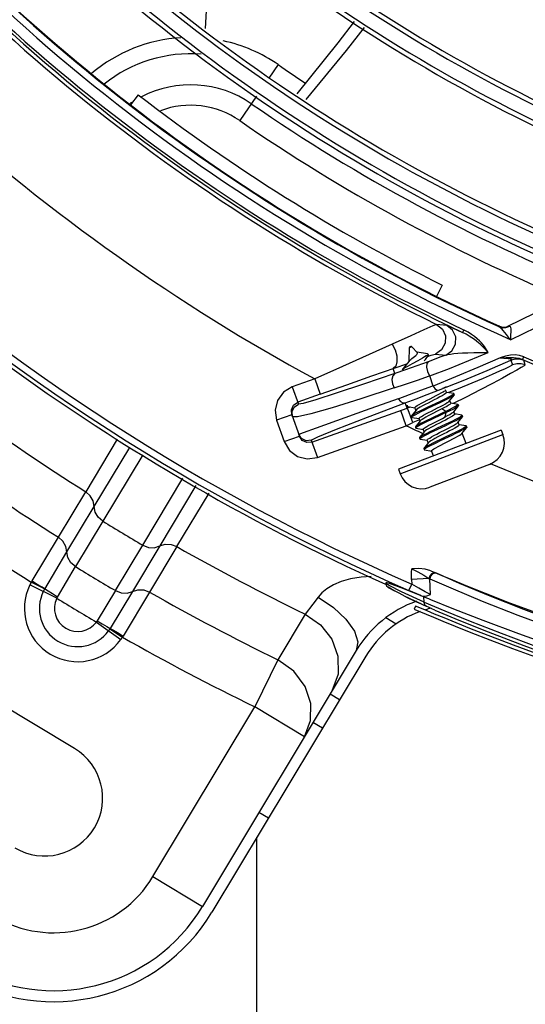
# Model space of a CAD drawing. Extents: x 40.7 to 137.4, y -250.8 to -221.5.
# Tile 130 of 256: x 61.5085 to 61.5618, y -240.3196 to -240.2158. Entities that reach past the tile are written whole.
import ezdxf

# ---------------------------------------------------------------- set-up
doc = ezdxf.new("R2010")
doc.units = 0
doc.header["$MEASUREMENT"] = 0
doc.layers.get('0').update_dxf_attribs({"linetype": 'CONTINUOUS'})

msp = doc.modelspace()

# ---------------------------------------------------------------- linework, layer by layer
at = {"color": 155}
for p, q in [((61.53575298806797, -240.2205815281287), (61.53477272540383, -240.2220031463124)), ((61.52099141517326, -240.2237587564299), (61.520178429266, -240.2248200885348)), ((61.53346585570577, -240.2238990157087), (61.53168915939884, -240.2264750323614)), ((61.57250164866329, -240.2419645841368), (61.55991056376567, -240.2482016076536)), ((61.55303327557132, -240.2438168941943), (61.55243380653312, -240.2450118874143)), ((61.57088956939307, -240.2443734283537), (61.56028280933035, -240.2495795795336)), ((61.55353224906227, -240.2480655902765), (61.55245435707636, -240.2479585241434)), ((61.55908857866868, -240.2481654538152), (61.55901311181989, -240.2481987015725)), ((61.55974030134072, -240.2482959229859), (61.56005697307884, -240.2481669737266)), ((61.55412005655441, -240.2483213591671), (61.55518292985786, -240.2488075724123)), ((61.55530883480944, -240.2485403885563), (61.55518293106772, -240.2488075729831)), ((61.55961511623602, -240.2482856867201), (61.55991063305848, -240.2482015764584)), ((61.55969074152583, -240.2482522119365), (61.55990739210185, -240.2481904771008)), ((61.54956138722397, -240.2504265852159), (61.54952215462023, -240.2518555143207)), ((61.54984775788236, -240.2503170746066), (61.54956138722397, -240.2504265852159)), ((61.54971549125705, -240.2502869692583), (61.5496398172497, -240.2503159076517)), ((61.54984775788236, -240.2503170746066), (61.55044612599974, -240.2509492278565)), ((61.55044216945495, -240.2509231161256), (61.55039649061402, -240.2508818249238)), ((61.55040614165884, -240.2509069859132), (61.55039650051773, -240.2508817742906)), ((61.55149679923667, -240.2510658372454), (61.55039650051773, -240.2508817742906)), ((61.55044721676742, -240.2509337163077), (61.55044216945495, -240.2509231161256)), ((61.55044612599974, -240.2509492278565), (61.55044831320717, -240.2509526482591)), ((61.55044990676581, -240.2509801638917), (61.55044721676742, -240.2509337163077)), ((61.55159248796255, -240.2512082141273), (61.55154888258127, -240.2510941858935)), ((61.55232160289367, -240.2510865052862), (61.55341625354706, -240.2511942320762)), ((61.55777432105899, -240.2528121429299), (61.56027627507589, -240.2517215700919)), ((61.55970891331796, -240.2513136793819), (61.55914925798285, -240.2515017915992)), ((61.56027794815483, -240.2517207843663), (61.56044892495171, -240.2522351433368)), ((61.56161999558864, -240.2513798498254), (61.56150356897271, -240.2516511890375)), ((61.56180144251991, -240.2522300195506), (61.56163176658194, -240.2517169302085)), ((61.54804682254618, -240.2531525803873), (61.54785796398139, -240.2526235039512)), ((61.5396025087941, -240.2537157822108), (61.53723316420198, -240.2545615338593)), ((61.5396025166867, -240.2537157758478), (61.54017701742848, -240.2553251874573)), ((61.55208409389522, -240.2544571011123), (61.55172454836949, -240.2533875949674)), ((61.55445379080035, -240.2535076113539), (61.55208409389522, -240.2544571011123)), ((61.53723328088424, -240.2545614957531), (61.53788282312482, -240.2563811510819)), ((61.54017701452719, -240.2553251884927), (61.53780777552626, -240.2561709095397)), ((61.55350547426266, -240.2551416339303), (61.5533937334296, -240.2548494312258)), ((61.55425176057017, -240.2552494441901), (61.55350794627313, -240.2551267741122)), ((61.55473914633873, -240.25474579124), (61.55369627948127, -240.2551580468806)), ((61.5538141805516, -240.256033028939), (61.55431321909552, -240.2554116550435)), ((61.55425185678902, -240.2552494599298), (61.55428139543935, -240.2552654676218)), ((61.5543248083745, -240.2553794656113), (61.55428120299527, -240.2552654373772)), ((61.5543248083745, -240.2553794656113), (61.55431321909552, -240.2554116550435)), ((61.53736605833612, -240.2564761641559), (61.53780777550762, -240.2561709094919)), ((61.5493461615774, -240.2567925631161), (61.5491479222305, -240.2562372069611)), ((61.5493541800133, -240.2564687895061), (61.54934275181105, -240.256500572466)), ((61.55273933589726, -240.2561167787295), (61.55151126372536, -240.2566994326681)), ((61.55278332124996, -240.2562303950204), (61.5515629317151, -240.256809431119)), ((61.55394152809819, -240.2562819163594), (61.55383595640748, -240.2560058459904)), ((61.55468788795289, -240.2563897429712), (61.55394399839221, -240.2562670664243)), ((61.55555401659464, -240.2556378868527), (61.55420008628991, -240.2563095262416)), ((61.55468789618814, -240.2563897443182), (61.55471752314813, -240.2564057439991)), ((61.55476089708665, -240.2565197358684), (61.55471729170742, -240.2564057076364)), ((61.53717956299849, -240.2574976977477), (61.53556990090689, -240.2580722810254)), ((61.5371795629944, -240.2574976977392), (61.53798235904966, -240.2597466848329)), ((61.53930873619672, -240.2603757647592), (61.5493461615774, -240.2567925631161)), ((61.54925116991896, -240.2586412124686), (61.54867667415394, -240.2570317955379)), ((61.54934292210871, -240.2565003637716), (61.54938652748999, -240.2566143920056)), ((61.54967356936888, -240.2566728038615), (61.54934610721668, -240.2567924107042)), ((61.54941664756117, -240.2566306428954), (61.55015995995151, -240.2567533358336)), ((61.5502893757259, -240.2569877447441), (61.5497901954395, -240.2576091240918)), ((61.55026791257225, -240.2570145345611), (61.55016240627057, -240.2567386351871)), ((61.5530287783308, -240.2573267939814), (61.5518005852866, -240.2579094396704)), ((61.5527322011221, -240.25701951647), (61.55184011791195, -240.2574742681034)), ((61.55307155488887, -240.2574412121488), (61.55184233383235, -240.2580243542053)), ((61.55301605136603, -240.2568729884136), (61.5527322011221, -240.25701951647)), ((61.55342186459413, -240.2571387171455), (61.55301608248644, -240.2568731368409)), ((61.55342186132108, -240.2571387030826), (61.5530287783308, -240.2573267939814)), ((61.55346525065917, -240.2572526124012), (61.55307155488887, -240.2574412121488)), ((61.55334027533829, -240.2577209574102), (61.55346530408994, -240.2572523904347)), ((61.55346525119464, -240.2572526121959), (61.5534216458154, -240.2571385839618)), ((61.5542502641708, -240.2571732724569), (61.55474931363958, -240.2565518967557)), ((61.55437758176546, -240.257422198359), (61.55427200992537, -240.2571461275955)), ((61.55512319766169, -240.2575299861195), (61.55438005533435, -240.2574073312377)), ((61.53556994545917, -240.2580724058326), (61.53637265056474, -240.2603211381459)), ((61.53778713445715, -240.2577110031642), (61.5372543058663, -240.2577071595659)), ((61.54925116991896, -240.2586412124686), (61.54996034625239, -240.2583184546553)), ((61.54996034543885, -240.258318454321), (61.54974668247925, -240.2577372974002)), ((61.54977894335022, -240.257640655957), (61.5498225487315, -240.2577546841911)), ((61.54985264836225, -240.2577709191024), (61.55059601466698, -240.2578936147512)), ((61.55063363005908, -240.2580060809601), (61.54996034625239, -240.2583184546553)), ((61.55072585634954, -240.2581274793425), (61.55022677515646, -240.2587489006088)), ((61.55070396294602, -240.2581548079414), (61.55059846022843, -240.2578789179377)), ((61.55216509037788, -240.2583220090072), (61.5530567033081, -240.2578674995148)), ((61.5530567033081, -240.2578674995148), (61.55334036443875, -240.2577210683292)), ((61.55468612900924, -240.2583139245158), (61.55518516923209, -240.2576925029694)), ((61.55481363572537, -240.2585624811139), (61.55470809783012, -240.258286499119)), ((61.55555930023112, -240.2586702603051), (61.55481611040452, -240.2585476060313)), ((61.55519674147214, -240.2576602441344), (61.55515313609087, -240.2575462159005)), ((61.55519674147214, -240.2576602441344), (61.55518516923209, -240.2576925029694)), ((61.53821068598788, -240.2599884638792), (61.53791341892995, -240.2595535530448)), ((61.53838961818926, -240.2593842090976), (61.53791342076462, -240.2595535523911)), ((61.53974168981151, -240.2588988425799), (61.53838961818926, -240.2593842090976)), ((61.53988309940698, -240.2619852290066), (61.54925116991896, -240.2586412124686)), ((61.55924958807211, -240.2590970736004), (61.54841690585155, -240.263239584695)), ((61.54859792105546, -240.2637127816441), (61.55943055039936, -240.2595702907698)), ((61.55022669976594, -240.2587489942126), (61.55021502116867, -240.2587813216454)), ((61.55021529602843, -240.2587809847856), (61.55025890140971, -240.2588950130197)), ((61.55025890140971, -240.2588950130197), (61.55028903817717, -240.2589113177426)), ((61.55028903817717, -240.2589113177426), (61.55103205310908, -240.2590339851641)), ((61.55116187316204, -240.2592677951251), (61.55066278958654, -240.2598892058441)), ((61.5511400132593, -240.2592950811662), (61.55103451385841, -240.2590191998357)), ((61.55512218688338, -240.2594541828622), (61.55562122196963, -240.2588327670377)), ((61.55555792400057, -240.2605087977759), (61.55514414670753, -240.2594267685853)), ((61.55555939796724, -240.2586702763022), (61.55558960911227, -240.2586865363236)), ((61.55563280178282, -240.2588004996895), (61.55558919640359, -240.2586864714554)), ((61.55563280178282, -240.2588004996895), (61.55562122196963, -240.2588327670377)), ((61.55924958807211, -240.2590970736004), (61.55943055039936, -240.2595702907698)), ((61.53637269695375, -240.2603212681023), (61.53798235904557, -240.2597466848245)), ((61.53828802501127, -240.260189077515), (61.53798235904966, -240.2597466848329)), ((61.5392395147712, -240.2601818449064), (61.53988323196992, -240.2619851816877)), ((61.550662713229, -240.2598893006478), (61.5506510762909, -240.259921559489)), ((61.55065132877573, -240.2599212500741), (61.55069493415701, -240.2600352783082)), ((61.55072508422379, -240.2600515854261), (61.55146810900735, -240.2601742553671)), ((61.5515978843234, -240.2604081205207), (61.55109880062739, -240.2610295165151)), ((61.55157606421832, -240.2604353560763), (61.55147056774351, -240.2601594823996)), ((61.55406171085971, -240.2596654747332), (61.55283183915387, -240.260248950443)), ((61.55108735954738, -240.2610615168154), (61.55113096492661, -240.2611755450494)), ((61.55113096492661, -240.2611755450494), (61.551161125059, -240.2611918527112)), ((61.551161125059, -240.2611918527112), (61.55190416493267, -240.2613145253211)), ((61.55210856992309, -240.2618278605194), (61.55190662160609, -240.2612997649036)), ((61.54841690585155, -240.263239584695), (61.5485978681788, -240.2637128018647)), ((61.55802209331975, -240.2627229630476), (61.55175054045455, -240.265121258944))]:
    msp.add_line(p, q, dxfattribs=at)
at = {"color": 6, "linetype": 'Continuous'}
for p, q in [((61.5187621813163, -240.2600766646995), (61.51545330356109, -240.2656165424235)), ((61.51634659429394, -240.2671588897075), (61.52011368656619, -240.2609280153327)), ((61.52148717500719, -240.261722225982), (61.51726402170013, -240.268704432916)), ((61.52147987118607, -240.2712375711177), (61.52570406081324, -240.2641606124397)), ((61.51257286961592, -240.2704098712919), (61.51545332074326, -240.2656165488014)), ((61.52707742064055, -240.2649547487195), (61.52327528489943, -240.27132194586)), ((61.52505634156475, -240.2713866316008), (61.52846071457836, -240.2657546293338)), ((61.5134668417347, -240.2719515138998), (61.5163463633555, -240.2671591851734)), ((61.5172638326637, -240.2687047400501), (61.51438451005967, -240.2734971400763)), ((61.50979456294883, -240.2750116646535), (61.51257282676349, -240.2704098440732)), ((61.51113558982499, -240.2758576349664), (61.51346678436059, -240.2719518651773)), ((61.51859979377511, -240.276030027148), (61.52147951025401, -240.2712377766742)), ((61.52327509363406, -240.2713223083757), (61.52039553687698, -240.2761146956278)), ((61.52505638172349, -240.2713866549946), (61.52217642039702, -240.2761802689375)), ((61.51247888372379, -240.2767010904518), (61.51438464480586, -240.2734973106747)), ((61.55184652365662, -240.2739339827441), (61.55244025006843, -240.2741988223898)), ((61.50979456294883, -240.2750116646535), (61.5097141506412, -240.2751476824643)), ((61.54708494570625, -240.2751413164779), (61.54743646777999, -240.2752265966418)), ((61.54708642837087, -240.2751695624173), (61.54709440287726, -240.2753214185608)), ((61.55164529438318, -240.2747427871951), (61.54979492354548, -240.2748399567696)), ((61.54979492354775, -240.2748399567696), (61.54982077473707, -240.2753322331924)), ((61.55109330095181, -240.2743982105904), (61.55164529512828, -240.2747427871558)), ((61.55164529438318, -240.2747427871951), (61.55172035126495, -240.2747855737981)), ((61.55181287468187, -240.2745113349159), (61.55172033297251, -240.2747855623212)), ((61.55180717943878, -240.2764390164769), (61.55172035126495, -240.2747855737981)), ((61.55172035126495, -240.2747855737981), (61.55419359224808, -240.2758528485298)), ((61.51241215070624, -240.276830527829), (61.50956444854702, -240.2754338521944)), ((61.51859979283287, -240.2760300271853), (61.51666572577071, -240.2792167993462)), ((61.52039525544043, -240.2761149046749), (61.51804087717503, -240.2800068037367)), ((61.52217645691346, -240.2761802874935), (61.51940481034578, -240.2808149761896)), ((61.54709234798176, -240.2752812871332), (61.54716810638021, -240.2755181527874)), ((61.54744680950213, -240.2754759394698), (61.54709239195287, -240.2752831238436)), ((61.54716810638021, -240.2755181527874), (61.54733631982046, -240.2756790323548)), ((61.54769551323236, -240.27588083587), (61.54733786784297, -240.2756799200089)), ((61.54735015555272, -240.2756868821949), (61.5479934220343, -240.2760438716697)), ((61.54743646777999, -240.2752265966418), (61.54866474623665, -240.2756940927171)), ((61.54875500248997, -240.2761503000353), (61.54744680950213, -240.2754759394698)), ((61.5489477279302, -240.2765429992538), (61.54769551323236, -240.27588083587)), ((61.54866474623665, -240.2756940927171), (61.55077240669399, -240.2765371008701)), ((61.55114826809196, -240.2772502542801), (61.54875500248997, -240.2761503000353)), ((61.54952787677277, -240.2760036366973), (61.54982083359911, -240.2753322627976)), ((61.55058474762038, -240.2757684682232), (61.54982078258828, -240.2753323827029)), ((61.54899623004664, -240.2765671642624), (61.5489477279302, -240.2765429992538)), ((61.5507744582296, -240.27740552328), (61.54899623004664, -240.2765671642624)), ((61.54921353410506, -240.2766722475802), (61.55135153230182, -240.2776775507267)), ((61.54924012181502, -240.2766847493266), (61.54949028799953, -240.2768133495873)), ((61.54949028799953, -240.2768133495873), (61.55039629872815, -240.2772283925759)), ((61.55082945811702, -240.27743145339), (61.54985810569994, -240.2769906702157)), ((61.55077002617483, -240.2765367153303), (61.5503724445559, -240.2763680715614)), ((61.55077240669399, -240.2765371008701), (61.55111814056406, -240.2766765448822)), ((61.55111813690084, -240.2766764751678), (61.55158031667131, -240.2768617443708)), ((61.55114826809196, -240.2772502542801), (61.55111814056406, -240.2766765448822)), ((61.55114842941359, -240.2772503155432), (61.55330898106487, -240.2781620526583)), ((61.55158031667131, -240.2768617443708), (61.55179322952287, -240.2769517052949)), ((61.55179322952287, -240.2769517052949), (61.55424073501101, -240.2779514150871)), ((61.55021278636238, -240.2776511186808), (61.55006820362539, -240.2779876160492)), ((61.55006820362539, -240.2779876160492), (61.55014339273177, -240.2780180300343)), ((61.55014339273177, -240.2780180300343), (61.55133454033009, -240.2785194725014)), ((61.55051198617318, -240.2777756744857), (61.55021278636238, -240.2776511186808)), ((61.5514622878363, -240.2781758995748), (61.55051198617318, -240.2777756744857)), ((61.55222764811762, -240.2784955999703), (61.5514622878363, -240.2781758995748)), ((61.55225748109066, -240.2780731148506), (61.5547839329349, -240.2791338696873)), ((61.53859050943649, -240.278496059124), (61.53571008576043, -240.2833124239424)), ((61.54710563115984, -240.278878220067), (61.5481874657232, -240.2795282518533)), ((61.55133454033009, -240.2785194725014), (61.55210924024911, -240.278843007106)), ((61.55210924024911, -240.278843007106), (61.55312015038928, -240.2792606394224)), ((61.55322967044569, -240.2789096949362), (61.55222764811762, -240.2784955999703)), ((61.55312015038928, -240.2792606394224), (61.55441546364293, -240.2797878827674)), ((61.5545137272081, -240.279432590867), (61.55322967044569, -240.2789096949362)), ((61.51658274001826, -240.2793365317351), (61.51915265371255, -240.2811954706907)), ((61.51800327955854, -240.2800667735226), (61.51933533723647, -240.2809286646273)), ((61.51933533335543, -240.2809286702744), (61.51940481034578, -240.2808149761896)), ((61.54398250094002, -240.2823447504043), (61.52777465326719, -240.3093191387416)), ((61.54497661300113, -240.2829420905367), (61.52876877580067, -240.3099164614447)), ((61.53571009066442, -240.2833124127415), (61.5332905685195, -240.2882874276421)), ((61.51428095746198, -240.2926658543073), (61.50172365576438, -240.2851206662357)), ((61.54221086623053, -240.2875450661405), (61.5412167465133, -240.2869477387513)), ((61.52254244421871, -240.3061753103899), (61.53329056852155, -240.2882874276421)), ((61.53852277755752, -240.2914312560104), (61.53329056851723, -240.2882874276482)), ((61.53852279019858, -240.2914312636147), (61.53916195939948, -240.2897323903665)), ((61.5404127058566, -240.2905377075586), (61.53941858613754, -240.2899403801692)), ((61.53471821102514, -240.3000149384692), (61.53372409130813, -240.2994176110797)), ((61.52254244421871, -240.3061753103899), (61.52777465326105, -240.3093191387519))]:
    msp.add_line(p, q, dxfattribs=at)
at = {"color": 5}
msp.add_line((61.53350928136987, -240.3719544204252), (61.53350928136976, -240.3020269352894), dxfattribs=at)
at = {"color": 155}
for points in [[(61.52809816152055, -240.2167618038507), (61.5284662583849, -240.2098373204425), (61.52945928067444, -240.2053335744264)], [(61.54376698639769, -240.2160487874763), (61.54202984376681, -240.2182723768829), (61.53772484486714, -240.2236662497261)], [(61.54482291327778, -240.2166673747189), (61.54289913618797, -240.2190784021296), (61.53867943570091, -240.2242540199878)], [(61.55245432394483, -240.247958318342), (61.55205567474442, -240.2481173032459), (61.55109121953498, -240.2485466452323), (61.54972737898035, -240.2491641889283), (61.54778046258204, -240.2500381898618)], [(61.55245435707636, -240.2479585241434), (61.5530585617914, -240.2484541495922), (61.55337943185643, -240.249169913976), (61.55334741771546, -240.2499530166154), (61.55296795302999, -240.2506414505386), (61.55232160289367, -240.2510865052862)], [(61.55341625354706, -240.2511942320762), (61.55406078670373, -240.2507453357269), (61.55443629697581, -240.2500561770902), (61.55446513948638, -240.2492754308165), (61.55414150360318, -240.2485605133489), (61.55353224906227, -240.2480655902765)], [(61.55353182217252, -240.2480651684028), (61.55360989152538, -240.2480943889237), (61.5538029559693, -240.2481784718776), (61.55412005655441, -240.2483213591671)], [(61.55908857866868, -240.2481654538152), (61.55938354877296, -240.2482513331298), (61.55969074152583, -240.2482522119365)], [(61.56005740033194, -240.2481679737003), (61.5599983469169, -240.2481774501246), (61.55994887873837, -240.2481884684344), (61.55991051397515, -240.248201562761)], [(61.56026458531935, -240.2495704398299), (61.56027981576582, -240.2492902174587), (61.56029062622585, -240.2490223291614), (61.56030558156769, -240.2487810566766), (61.56031009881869, -240.2485769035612), (61.56029959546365, -240.2484167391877), (61.56027398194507, -240.2482978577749), (61.56022758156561, -240.2482183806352), (61.56015833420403, -240.2481729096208), (61.56005740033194, -240.2481679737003)], [(61.55787123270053, -240.2509300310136), (61.55769481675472, -240.2507211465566), (61.55759171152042, -240.2506048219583), (61.55747653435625, -240.250480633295), (61.55734804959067, -240.2503484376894), (61.5572044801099, -240.2502078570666), (61.55704361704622, -240.2500585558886), (61.55686307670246, -240.2499003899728), (61.55666034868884, -240.2497335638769), (61.55643288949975, -240.2495589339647), (61.55617799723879, -240.2493780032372), (61.555889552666, -240.2491909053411), (61.55555855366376, -240.2489983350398), (61.55518293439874, -240.2488075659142)], [(61.55789536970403, -240.2509420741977), (61.55780248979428, -240.2507927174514), (61.55771700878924, -240.2506371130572), (61.55761376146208, -240.2504714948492), (61.55749046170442, -240.250294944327), (61.5573443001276, -240.2501069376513), (61.55717198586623, -240.2499073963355), (61.55696984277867, -240.2496969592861), (61.55673354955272, -240.2494765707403), (61.55645741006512, -240.2492475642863), (61.55613513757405, -240.2490127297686), (61.55575995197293, -240.2487769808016), (61.55534066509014, -240.2485566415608)], [(61.55901311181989, -240.2481987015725), (61.55930798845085, -240.2482846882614), (61.55961511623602, -240.2482856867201)], [(61.55901311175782, -240.2481987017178), (61.55901977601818, -240.2482035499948), (61.55904199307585, -240.2482153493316), (61.55907743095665, -240.248233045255)], [(61.55907743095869, -240.248233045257), (61.55918701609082, -240.2483087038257), (61.55929828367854, -240.2484290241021), (61.5594337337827, -240.2485999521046), (61.55959492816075, -240.2488075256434)], [(61.55907743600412, -240.2482330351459), (61.55940259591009, -240.2483187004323), (61.55974030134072, -240.2482959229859)], [(61.55959492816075, -240.2488075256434), (61.55978421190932, -240.2490420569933), (61.56000591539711, -240.2492985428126), (61.56026464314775, -240.2495705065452)], [(61.54778046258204, -240.2500381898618), (61.54532417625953, -240.2511356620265), (61.54252059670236, -240.252396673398), (61.5396025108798, -240.2537157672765)], [(61.5477805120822, -240.2500381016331), (61.5480819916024, -240.2506343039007), (61.54825484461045, -240.2512886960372), (61.54827313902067, -240.2518985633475), (61.54813399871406, -240.2523685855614), (61.54785797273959, -240.2526235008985)], [(61.54954418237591, -240.2518272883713), (61.54962121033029, -240.2517436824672), (61.54972616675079, -240.2516500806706), (61.54985186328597, -240.2515483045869), (61.5499903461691, -240.251439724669), (61.5501266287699, -240.2513317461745), (61.55025105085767, -240.251227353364), (61.55035086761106, -240.2511320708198), (61.55041781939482, -240.2510504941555), (61.55044990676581, -240.2509801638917)], [(61.55154945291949, -240.2510942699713), (61.5515399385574, -240.25113410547), (61.55147608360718, -240.251200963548), (61.5513561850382, -240.2512896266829), (61.55118555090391, -240.2513970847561), (61.55097174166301, -240.2515211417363), (61.55072657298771, -240.2516569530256), (61.55045540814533, -240.2518024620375), (61.54988734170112, -240.2521034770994)], [(61.55115461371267, -240.2518063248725), (61.55127069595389, -240.2516526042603), (61.55142632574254, -240.251450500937), (61.5515749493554, -240.2512601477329)], [(61.55149679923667, -240.2510658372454), (61.5515469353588, -240.2510892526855), (61.55154945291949, -240.2510942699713)], [(61.55150665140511, -240.2513476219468), (61.5518842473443, -240.2512187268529), (61.55217309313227, -240.2511257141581), (61.55232141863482, -240.2510863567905)], [(61.55341606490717, -240.2511940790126), (61.55280055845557, -240.2514297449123), (61.55218296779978, -240.2516635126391), (61.55156329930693, -240.2518953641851)], [(61.55157497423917, -240.2512601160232), (61.55158251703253, -240.2512496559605), (61.55159281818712, -240.251207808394)], [(61.55172454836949, -240.2533875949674), (61.55379293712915, -240.2525999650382), (61.55584980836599, -240.2517846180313), (61.55789536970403, -240.2509420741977)], [(61.55341611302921, -240.2511943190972), (61.55362918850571, -240.2511387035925), (61.55392057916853, -240.2510903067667), (61.55427597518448, -240.2510475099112), (61.55469332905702, -240.2510096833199), (61.55518077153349, -240.2509761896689), (61.55574825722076, -240.2509483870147), (61.55639211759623, -240.2509283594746), (61.55710532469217, -240.2509199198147), (61.55787120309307, -240.2509299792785)], [(61.56163087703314, -240.2513852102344), (61.56120169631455, -240.25124043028), (61.56073406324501, -240.2511722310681), (61.56023278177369, -240.2511969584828), (61.55970891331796, -240.2513136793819)], [(61.54017701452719, -240.2553251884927), (61.54298740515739, -240.2543269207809), (61.54562489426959, -240.2533996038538), (61.54931987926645, -240.252114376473)], [(61.55156329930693, -240.2518953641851), (61.55035470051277, -240.2523389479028), (61.54918091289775, -240.2527582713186), (61.54804679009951, -240.2531525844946)], [(61.54988734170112, -240.2521034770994), (61.54961585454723, -240.2522488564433), (61.54936694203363, -240.2523851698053), (61.54915421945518, -240.2525076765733), (61.54898270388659, -240.252614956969), (61.54886295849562, -240.252701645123), (61.54881068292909, -240.2527521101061)], [(61.54954433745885, -240.251827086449), (61.5493352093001, -240.2520950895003), (61.54907524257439, -240.2524221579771), (61.54881072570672, -240.2527520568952)], [(61.55156327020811, -240.2518954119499), (61.55141741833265, -240.2520925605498), (61.55139540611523, -240.2524773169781), (61.55149467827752, -240.2529292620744), (61.55169088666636, -240.2533704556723)], [(61.55914925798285, -240.2515017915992), (61.55680875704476, -240.2525222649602), (61.55445379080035, -240.2535076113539)], [(61.56044894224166, -240.252235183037), (61.56034031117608, -240.2523014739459), (61.56008407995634, -240.2524320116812), (61.5596682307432, -240.2526308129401), (61.55908110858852, -240.2529009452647)], [(61.55912982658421, -240.2514921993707), (61.55933374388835, -240.2514976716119), (61.55952218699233, -240.2515053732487), (61.55969603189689, -240.2515154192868), (61.55985448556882, -240.2515279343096), (61.55999683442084, -240.2515432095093), (61.56012047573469, -240.2515615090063), (61.5602196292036, -240.2515825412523), (61.56029136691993, -240.2516060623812), (61.56033454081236, -240.2516322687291), (61.56034643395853, -240.2516611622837), (61.56032536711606, -240.2516918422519), (61.56027630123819, -240.2517216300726)], [(61.55912988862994, -240.2514922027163), (61.55946640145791, -240.2514761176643), (61.55976773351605, -240.2514663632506), (61.56003896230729, -240.2514612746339), (61.56029409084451, -240.251458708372), (61.56055340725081, -240.2514602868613), (61.56083601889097, -240.2514785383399)], [(61.56180144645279, -240.2522300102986), (61.56167667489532, -240.2523205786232), (61.56138174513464, -240.2525024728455), (61.56090924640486, -240.2527800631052), (61.56024990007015, -240.2531541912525)], [(61.56027794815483, -240.2517207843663), (61.56071970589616, -240.2515959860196), (61.5611819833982, -240.2515936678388), (61.56163176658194, -240.2517169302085)], [(61.56180144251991, -240.2522300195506), (61.56136039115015, -240.2521083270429), (61.56089818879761, -240.2521088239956), (61.56044892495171, -240.2522351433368)], [(61.56083601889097, -240.2514785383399), (61.56115430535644, -240.2515342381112), (61.56150212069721, -240.251650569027)], [(61.5615021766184, -240.2516505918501), (61.56157309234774, -240.2516843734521), (61.56161633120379, -240.2517065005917), (61.56163177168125, -240.2517169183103)], [(61.54804682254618, -240.2531525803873), (61.544745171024, -240.2542751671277), (61.54187741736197, -240.2552268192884), (61.53972701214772, -240.2559114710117), (61.53837903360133, -240.2563020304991), (61.53788282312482, -240.2563811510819)], [(61.54804676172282, -240.2531527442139), (61.54782531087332, -240.2533679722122), (61.54773693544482, -240.253764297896), (61.54779698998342, -240.2542200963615), (61.54798543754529, -240.2546595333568)], [(61.54798532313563, -240.2546599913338), (61.54918704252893, -240.2542549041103), (61.55042386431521, -240.2538245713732), (61.55169071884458, -240.2533705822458)], [(61.55266156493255, -240.2549003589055), (61.55523594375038, -240.253872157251), (61.55777432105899, -240.2528121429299)], [(61.55908110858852, -240.2529009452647), (61.55831277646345, -240.2532440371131), (61.55734421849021, -240.2536646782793), (61.55615368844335, -240.254167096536), (61.55473914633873, -240.25474579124)], [(61.56024990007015, -240.2531541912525), (61.55939527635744, -240.2536262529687), (61.55833394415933, -240.2541986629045), (61.55705356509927, -240.2548711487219), (61.55555401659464, -240.2556378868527)], [(61.53723316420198, -240.2545615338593), (61.53630705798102, -240.2551178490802), (61.5356745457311, -240.2559724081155), (61.53541385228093, -240.2570031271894), (61.53556994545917, -240.2580724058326)], [(61.54798532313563, -240.2546599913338), (61.54446346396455, -240.2558082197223), (61.54143942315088, -240.2567473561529), (61.53919384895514, -240.2573870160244), (61.53778713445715, -240.2577110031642)], [(61.54839014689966, -240.2557941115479), (61.54957725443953, -240.2553643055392), (61.55079911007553, -240.2549124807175), (61.55205056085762, -240.2544403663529)], [(61.54914786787, -240.256237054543), (61.55027966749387, -240.2558139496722), (61.55145252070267, -240.2553681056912), (61.55266156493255, -240.2549003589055)], [(61.55016240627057, -240.2567386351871), (61.55018210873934, -240.2566901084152), (61.5502677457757, -240.256616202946), (61.55041362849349, -240.2565196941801), (61.55061413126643, -240.2564023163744), (61.55086291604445, -240.2562662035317), (61.55115061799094, -240.2561149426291), (61.5514597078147, -240.255956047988), (61.55177914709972, -240.2557934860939), (61.5521008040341, -240.2556297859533), (61.55241220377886, -240.2554696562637), (61.55269596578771, -240.2553203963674), (61.55294042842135, -240.2551866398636), (61.55314033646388, -240.2550697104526), (61.55328873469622, -240.2549716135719)], [(61.55350547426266, -240.2551416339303), (61.55348574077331, -240.2551901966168), (61.5533995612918, -240.2552644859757), (61.55325220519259, -240.2553618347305), (61.55305170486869, -240.2554791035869), (61.5528043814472, -240.2556143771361), (61.55251705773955, -240.2557654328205), (61.55220676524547, -240.255924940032), (61.55156962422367, -240.2562491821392)], [(61.55205068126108, -240.2544402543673), (61.55225789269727, -240.2547176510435), (61.55247153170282, -240.2548800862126), (61.55266149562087, -240.2549001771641)], [(61.55428139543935, -240.2552654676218), (61.55426116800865, -240.2553077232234), (61.55416551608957, -240.2553819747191), (61.55399554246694, -240.2554851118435), (61.55375792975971, -240.255614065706), (61.55346190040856, -240.2557649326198), (61.55311911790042, -240.2559338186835), (61.55273933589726, -240.2561167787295)], [(61.55431321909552, -240.2554116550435), (61.55430040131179, -240.2554256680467), (61.55420106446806, -240.2555012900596), (61.5540295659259, -240.2556043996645), (61.55379141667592, -240.2557331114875), (61.55349717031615, -240.2558831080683), (61.55315738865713, -240.2560502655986), (61.55278332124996, -240.2562303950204)], [(61.55345633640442, -240.2545394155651), (61.55318132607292, -240.2546823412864), (61.55307525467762, -240.254735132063)], [(61.5371795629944, -240.2574976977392), (61.5371359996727, -240.2569617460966), (61.53736605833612, -240.2564761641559)], [(61.53725432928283, -240.2577071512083), (61.53721418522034, -240.2571544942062), (61.53744521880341, -240.2566814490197), (61.53788282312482, -240.2563811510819)], [(61.5392395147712, -240.2601818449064), (61.53993331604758, -240.2598089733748), (61.54190318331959, -240.2589952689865), (61.54516475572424, -240.2577320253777), (61.5491479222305, -240.2562372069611)], [(61.54839014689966, -240.2557941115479), (61.54492135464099, -240.2570383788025), (61.53974168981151, -240.2588988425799)], [(61.54839026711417, -240.255793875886), (61.54863578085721, -240.2560831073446), (61.54889884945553, -240.2562348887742), (61.549147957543, -240.2562371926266)], [(61.55156962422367, -240.2562491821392), (61.5512583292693, -240.2564092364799), (61.55097252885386, -240.2565595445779), (61.55072757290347, -240.2566935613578), (61.55052719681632, -240.2568107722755), (61.55037896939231, -240.2569087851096), (61.55028936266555, -240.2569877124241)], [(61.55059846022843, -240.2578789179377), (61.55061780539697, -240.2578308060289), (61.55070352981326, -240.2577566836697), (61.55085163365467, -240.2576587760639), (61.55105214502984, -240.2575414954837), (61.55129826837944, -240.2574068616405), (61.55158600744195, -240.2572555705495), (61.55189878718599, -240.2570947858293), (61.55221894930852, -240.2569318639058), (61.55253556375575, -240.2567707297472), (61.55284511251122, -240.2566115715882), (61.5531317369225, -240.2564608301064), (61.55337858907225, -240.256325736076), (61.55357872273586, -240.2562085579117), (61.55372538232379, -240.2561114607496), (61.55381426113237, -240.2560332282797)], [(61.55394152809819, -240.2562819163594), (61.55392380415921, -240.2563281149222), (61.55384534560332, -240.2563975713), (61.55370895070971, -240.2564892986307), (61.55352048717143, -240.2566008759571), (61.55328655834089, -240.256729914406), (61.55301605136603, -240.2568729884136)], [(61.55471752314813, -240.2564057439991), (61.55471792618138, -240.2564169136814), (61.55466945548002, -240.2564731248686), (61.55454627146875, -240.256557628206), (61.55435259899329, -240.2566695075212), (61.55409403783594, -240.2568061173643), (61.55378002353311, -240.256963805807), (61.55342186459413, -240.2571387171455)], [(61.54974668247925, -240.2577372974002), (61.54955883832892, -240.2572524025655), (61.54941642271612, -240.2569153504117), (61.54934615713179, -240.256792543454)], [(61.54938652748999, -240.2566143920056), (61.54939376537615, -240.256622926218), (61.54941664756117, -240.2566306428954)], [(61.55151126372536, -240.2566994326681), (61.55111941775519, -240.2568866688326), (61.55075896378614, -240.2570622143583), (61.55043682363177, -240.2572233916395), (61.55016898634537, -240.2573637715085), (61.54996689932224, -240.2574791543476), (61.54983585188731, -240.2575669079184), (61.54979014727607, -240.2576091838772)], [(61.5515629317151, -240.256809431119), (61.55116403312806, -240.2570002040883), (61.55079663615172, -240.257178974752), (61.55047412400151, -240.2573404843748), (61.55020818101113, -240.2574801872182), (61.55000777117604, -240.2575946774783), (61.5498779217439, -240.2576820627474), (61.54982315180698, -240.2577406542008), (61.5498225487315, -240.2577546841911)], [(61.55184011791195, -240.2574742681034), (61.55156372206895, -240.2576176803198), (61.55131240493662, -240.2577516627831), (61.55109690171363, -240.2578717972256), (61.55092282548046, -240.2579762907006), (61.5507976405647, -240.2580620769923), (61.55072584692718, -240.2581274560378)], [(61.55437758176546, -240.257422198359), (61.55435818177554, -240.2574703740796), (61.55427239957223, -240.2575445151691), (61.55412436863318, -240.2576423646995), (61.55392405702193, -240.2577595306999), (61.55367789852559, -240.2578941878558), (61.55339022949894, -240.2580454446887), (61.55307765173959, -240.2582061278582), (61.55275769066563, -240.2583689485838), (61.55244083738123, -240.2585302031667), (61.55213089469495, -240.2586895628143), (61.55184418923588, -240.2588403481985), (61.55159751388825, -240.2589753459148), (61.55139740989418, -240.2590925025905), (61.55125059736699, -240.2591897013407), (61.55116186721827, -240.2592677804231)], [(61.55334036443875, -240.2577210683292), (61.55360991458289, -240.257578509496), (61.55384357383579, -240.2574496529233), (61.55403224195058, -240.2573380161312), (61.55416908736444, -240.2572460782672), (61.55425034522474, -240.2571734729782)], [(61.55474931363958, -240.2565518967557), (61.55471337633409, -240.2565865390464), (61.55459202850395, -240.2566703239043), (61.55440100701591, -240.2567806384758), (61.55414387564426, -240.2569167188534), (61.55382856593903, -240.2570753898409), (61.55346525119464, -240.2572526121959)], [(61.55476089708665, -240.2565197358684), (61.55476116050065, -240.2565310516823), (61.55474931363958, -240.2565518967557)], [(61.55512338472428, -240.2575300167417), (61.55514212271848, -240.2575353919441), (61.55515350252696, -240.2575462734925)], [(61.54979014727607, -240.2576091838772), (61.54978003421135, -240.2576253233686), (61.54977882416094, -240.2576408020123)], [(61.5498225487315, -240.2577546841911), (61.5498459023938, -240.2577695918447), (61.54985264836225, -240.2577709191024)], [(61.5518005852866, -240.2579094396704), (61.55141771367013, -240.2580937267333), (61.55106980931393, -240.2582644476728), (61.55076869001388, -240.2584171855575), (61.55052568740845, -240.2585480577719), (61.55034925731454, -240.2586529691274), (61.5502441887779, -240.2587304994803), (61.55022669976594, -240.2587489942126)], [(61.55184233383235, -240.2580243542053), (61.55146066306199, -240.2582078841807), (61.55111491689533, -240.2583775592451), (61.55081594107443, -240.2585293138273), (61.55057370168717, -240.2586594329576), (61.55039560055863, -240.258765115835), (61.55028874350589, -240.2588436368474), (61.55025890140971, -240.2588950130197)], [(61.55334503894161, -240.2585240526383), (61.55251355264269, -240.2589180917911), (61.5521109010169, -240.2591098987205), (61.55173733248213, -240.2592907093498), (61.55140451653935, -240.2594554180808), (61.55112076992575, -240.259601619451), (61.55089757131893, -240.2597249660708), (61.5507427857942, -240.2598217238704), (61.550662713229, -240.2598893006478)], [(61.55103451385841, -240.2590191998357), (61.55105039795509, -240.2589752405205), (61.5511221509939, -240.2589100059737), (61.55124751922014, -240.2588241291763), (61.55142176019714, -240.2587195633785), (61.55163737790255, -240.2585993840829), (61.55188873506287, -240.2584653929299), (61.55216509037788, -240.2583220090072)], [(61.55481363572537, -240.2585624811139), (61.55479396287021, -240.2586109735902), (61.55470849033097, -240.2586847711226), (61.55456272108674, -240.2587812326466), (61.55436226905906, -240.258898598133), (61.55411328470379, -240.2590348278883), (61.55382548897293, -240.2591861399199), (61.55351633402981, -240.2593450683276), (61.55319631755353, -240.2595079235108), (61.55287451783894, -240.2596716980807), (61.55256326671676, -240.2598317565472), (61.55227995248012, -240.2599807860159), (61.55203527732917, -240.2601146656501), (61.55183552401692, -240.2602315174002), (61.55168724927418, -240.2603295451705), (61.55159788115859, -240.2604081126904)], [(61.55515350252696, -240.2575462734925), (61.55514752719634, -240.2575709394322), (61.5550764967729, -240.2576355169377), (61.55493108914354, -240.2577290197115), (61.55471711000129, -240.257848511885), (61.55444161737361, -240.2579913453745), (61.55411358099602, -240.2581547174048), (61.55374374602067, -240.2583339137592), (61.55334503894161, -240.2585240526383)], [(61.55518516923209, -240.2576925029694), (61.55511185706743, -240.2577554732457), (61.55495955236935, -240.2578517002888), (61.55474028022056, -240.2579732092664), (61.55446384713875, -240.2581161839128), (61.55413592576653, -240.2582789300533), (61.55376963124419, -240.2584562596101), (61.55337649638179, -240.2586438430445)], [(61.55340598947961, -240.2590521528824), (61.55371708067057, -240.2588922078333), (61.55400300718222, -240.2587418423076), (61.55424829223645, -240.2586076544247), (61.5544487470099, -240.2584904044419), (61.55459704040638, -240.258392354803), (61.55468617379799, -240.2583140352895)], [(61.55337649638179, -240.2586438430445), (61.55255722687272, -240.2590319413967), (61.5521588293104, -240.2592218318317), (61.55178443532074, -240.2594028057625), (61.55144621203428, -240.2595703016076), (61.55116011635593, -240.2597178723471), (61.55093658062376, -240.2598414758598), (61.55078246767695, -240.2599384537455), (61.55070387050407, -240.2600064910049), (61.55069493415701, -240.2600352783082)], [(61.55402069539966, -240.259550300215), (61.55320578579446, -240.2599370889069), (61.55279579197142, -240.2601313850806), (61.55240332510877, -240.2603193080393), (61.55204180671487, -240.2604955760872), (61.55172477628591, -240.260654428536), (61.55146254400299, -240.2607927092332), (61.55126615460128, -240.2609054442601), (61.55113912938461, -240.2609914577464), (61.55109869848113, -240.2610296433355)], [(61.55147056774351, -240.2601594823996), (61.55149028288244, -240.2601109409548), (61.5515764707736, -240.2600366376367), (61.55172399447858, -240.259939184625), (61.55192443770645, -240.2598219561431), (61.55217151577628, -240.2596868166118), (61.55245879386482, -240.2595357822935), (61.55276927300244, -240.2593761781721), (61.55340598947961, -240.2590521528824)], [(61.55320085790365, -240.2605187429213), (61.55384173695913, -240.2601925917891), (61.5541497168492, -240.2600342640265), (61.5544366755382, -240.259883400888), (61.55468551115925, -240.2597472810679), (61.55488639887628, -240.259629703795), (61.55503264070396, -240.2595329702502), (61.55512223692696, -240.259454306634)], [(61.55558960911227, -240.2586865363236), (61.55556439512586, -240.2587334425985), (61.55546515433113, -240.2588084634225), (61.55529400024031, -240.2589115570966), (61.55505456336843, -240.2590408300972), (61.55475312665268, -240.2591942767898), (61.55440455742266, -240.2593657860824), (61.55402069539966, -240.259550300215)], [(61.55562122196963, -240.2588327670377), (61.55560658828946, -240.258848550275), (61.55550451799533, -240.2589252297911), (61.55532981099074, -240.2590296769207), (61.55508921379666, -240.2591593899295), (61.5547927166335, -240.2593102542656), (61.55444636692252, -240.2594804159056), (61.55406171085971, -240.2596654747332)], [(61.53637265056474, -240.2603211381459), (61.53692894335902, -240.2612475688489), (61.53778339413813, -240.2618802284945), (61.53881406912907, -240.2621410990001), (61.53988309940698, -240.2619852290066)], [(61.5392395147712, -240.2601818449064), (61.53869142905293, -240.2602229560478), (61.53821068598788, -240.2599884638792)], [(61.53930873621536, -240.2603757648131), (61.53877356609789, -240.2604192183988), (61.53828802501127, -240.260189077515)], [(61.55069493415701, -240.2600352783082), (61.55070338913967, -240.2600446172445), (61.55072508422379, -240.2600515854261)], [(61.55283183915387, -240.260248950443), (61.55244152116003, -240.260435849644), (61.55208320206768, -240.2606104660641), (61.55176491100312, -240.2607702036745), (61.55150222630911, -240.2609087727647), (61.55130496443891, -240.2610222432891), (61.55117943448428, -240.2611081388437), (61.55113060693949, -240.2611645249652), (61.55113096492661, -240.2611755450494)], [(61.55190662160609, -240.2612997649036), (61.55192569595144, -240.2612519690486), (61.55201042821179, -240.2611784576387), (61.55215776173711, -240.2610808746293), (61.55235725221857, -240.2609640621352), (61.5526029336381, -240.2608295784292), (61.55288815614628, -240.2606795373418), (61.55320085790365, -240.2605187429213)], [(61.55109869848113, -240.2610296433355), (61.55108718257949, -240.2610493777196), (61.55108713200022, -240.2610617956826)]]:
    msp.add_lwpolyline(points, dxfattribs=at)
at = {"color": 6, "linetype": 'Continuous'}
for points in [[(61.51634637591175, -240.2671588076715), (61.5162359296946, -240.2665695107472), (61.51592599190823, -240.2660342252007), (61.51545332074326, -240.2656165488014)], [(61.5172638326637, -240.2687047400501), (61.51678331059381, -240.2682935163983), (61.51646362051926, -240.2677589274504), (61.5163463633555, -240.2671591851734)], [(61.5134668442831, -240.271951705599), (61.51335583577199, -240.271362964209), (61.51304552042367, -240.2708277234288), (61.51257286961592, -240.2704098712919)], [(61.51438451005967, -240.2734971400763), (61.51390408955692, -240.2730862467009), (61.51358432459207, -240.2725519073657), (61.5134668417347, -240.2719515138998)], [(61.52147951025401, -240.2712377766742), (61.52206837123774, -240.2714691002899), (61.52269036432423, -240.2715004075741), (61.52327509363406, -240.2713223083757)], [(61.52327526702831, -240.2713222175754), (61.52384789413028, -240.2711425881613), (61.52446585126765, -240.2711651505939), (61.52505638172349, -240.2713866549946)], [(61.54979492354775, -240.2748399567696), (61.54978897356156, -240.2744828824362), (61.54980732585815, -240.2741102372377), (61.54984986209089, -240.273720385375)], [(61.55184701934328, -240.2739341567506), (61.55125287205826, -240.2737682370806), (61.55058506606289, -240.2737115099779), (61.54984986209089, -240.273720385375)], [(61.54984986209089, -240.273720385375), (61.55048676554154, -240.2740579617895), (61.55109330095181, -240.2743982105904)], [(61.50971415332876, -240.2751476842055), (61.50966258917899, -240.2752422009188), (61.50961267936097, -240.2753376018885), (61.50956445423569, -240.2754338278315)], [(61.51113575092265, -240.2758579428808), (61.51076828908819, -240.275675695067), (61.50971415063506, -240.2751476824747)], [(61.50979453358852, -240.2750117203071), (61.51032793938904, -240.2753399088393), (61.51079370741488, -240.2756337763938)], [(61.54554784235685, -240.274531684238), (61.54448623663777, -240.2746115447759), (61.54336970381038, -240.2747994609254), (61.54239303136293, -240.2750731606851), (61.54156247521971, -240.2754217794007), (61.54088341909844, -240.2758251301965), (61.54035135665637, -240.2762617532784), (61.53994899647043, -240.2767105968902)], [(61.55234728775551, -240.2741571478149), (61.55213377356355, -240.2741436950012), (61.55191616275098, -240.2742570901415), (61.55174061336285, -240.2744717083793), (61.55164533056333, -240.2747427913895)], [(61.55244026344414, -240.2741988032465), (61.55221670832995, -240.2741822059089), (61.5519914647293, -240.2742949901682), (61.55181287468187, -240.2745113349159)], [(61.65076002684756, -240.2920984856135), (61.63879527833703, -240.2923982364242), (61.62695768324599, -240.2920488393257), (61.61534644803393, -240.2910784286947), (61.60415619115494, -240.2895462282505), (61.59396143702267, -240.2876282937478), (61.58523667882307, -240.2855796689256), (61.57780539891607, -240.2835281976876), (61.57148120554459, -240.281551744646), (61.56613093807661, -240.2797072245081), (61.56163809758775, -240.2780305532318), (61.55790650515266, -240.2765444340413), (61.55485895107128, -240.2752632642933), (61.55244025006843, -240.2741988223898)], [(61.51247887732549, -240.2767011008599), (61.5119481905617, -240.2763779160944), (61.51148225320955, -240.2760854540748), (61.51079370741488, -240.2756337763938)], [(61.51098831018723, -240.2761321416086), (61.51103495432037, -240.2760399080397), (61.51108406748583, -240.2759484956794), (61.51113584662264, -240.2758577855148)], [(61.51859979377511, -240.276030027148), (61.51918836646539, -240.2762613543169), (61.51981027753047, -240.2762928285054), (61.52039553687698, -240.2761146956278)], [(61.52039523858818, -240.27611483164), (61.52096760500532, -240.27593591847), (61.52158583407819, -240.2759586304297), (61.52217642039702, -240.2761802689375)], [(61.5503724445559, -240.2763680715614), (61.54995975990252, -240.2761910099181), (61.54952791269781, -240.2760036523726)], [(61.55180717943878, -240.2764390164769), (61.5512504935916, -240.2761386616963), (61.55058474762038, -240.2757684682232)], [(61.55419359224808, -240.2758528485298), (61.55726667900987, -240.2771244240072), (61.56101224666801, -240.2785978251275), (61.56551167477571, -240.2802615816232), (61.57085832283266, -240.282093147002), (61.57715448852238, -240.2840538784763), (61.58453831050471, -240.2860915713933), (61.59321575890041, -240.2881362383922), (61.60334684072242, -240.2900590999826), (61.61467227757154, -240.2916325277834), (61.6265630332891, -240.2926442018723), (61.63863803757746, -240.2930098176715), (61.65079203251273, -240.2927079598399)], [(61.51241217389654, -240.2768304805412), (61.51243288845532, -240.2767860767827), (61.51245518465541, -240.27674297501), (61.51247888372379, -240.2767010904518)], [(61.53994899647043, -240.2767105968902), (61.53939332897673, -240.2774390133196), (61.53859059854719, -240.2784960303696)], [(61.53994895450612, -240.276710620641), (61.54156537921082, -240.277805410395), (61.54288780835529, -240.2790414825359), (61.543783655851, -240.2802929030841), (61.54416218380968, -240.2814328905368), (61.54398240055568, -240.2823448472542)], [(61.55076735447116, -240.2765373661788), (61.55108023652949, -240.2766029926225), (61.55143022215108, -240.2765675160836), (61.55180717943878, -240.2764390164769)], [(61.55135166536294, -240.2776780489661), (61.55123943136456, -240.2775959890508), (61.55116073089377, -240.2774438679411), (61.55114842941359, -240.2772503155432)], [(61.55227228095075, -240.278079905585), (61.55195827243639, -240.2779442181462), (61.5516536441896, -240.2778113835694), (61.55135166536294, -240.2776780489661)], [(61.55330898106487, -240.2781620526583), (61.55599038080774, -240.2792542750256), (61.55925006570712, -240.2805299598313), (61.56315098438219, -240.2819798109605), (61.56776685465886, -240.2835896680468), (61.57319032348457, -240.2853386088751), (61.57953374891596, -240.287193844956), (61.58692581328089, -240.2891031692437)], [(61.55424073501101, -240.2779514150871), (61.55731399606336, -240.2791522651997), (61.56107056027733, -240.2805611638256), (61.56558024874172, -240.2821587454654), (61.57093809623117, -240.2839199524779), (61.57725886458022, -240.2858128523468), (61.58467282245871, -240.2877828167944), (61.59333861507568, -240.2897504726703), (61.60346721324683, -240.2916031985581), (61.61475686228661, -240.2931139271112), (61.62660141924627, -240.2940805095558), (61.63868275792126, -240.2944230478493), (61.65086591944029, -240.2941149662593)], [(61.51666572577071, -240.2792167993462), (61.51663930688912, -240.2792582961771), (61.51661168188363, -240.2792982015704), (61.5165828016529, -240.2793364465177)], [(61.51666579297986, -240.2792166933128), (61.51720500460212, -240.2795363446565), (61.5176820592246, -240.2798104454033), (61.51804072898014, -240.2800067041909)], [(61.53859050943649, -240.278496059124), (61.54022259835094, -240.2796510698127), (61.54138770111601, -240.2811574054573), (61.54204051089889, -240.2829425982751), (61.54206707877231, -240.2848396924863), (61.54141372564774, -240.2866199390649)], [(61.5547839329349, -240.2791338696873), (61.55787993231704, -240.2803863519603), (61.56163329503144, -240.2818273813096), (61.56612602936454, -240.2834475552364), (61.5714526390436, -240.2852259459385), (61.5777269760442, -240.2871297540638), (61.58508100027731, -240.2891066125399)], [(61.51804072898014, -240.2800067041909), (61.51798082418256, -240.2801016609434), (61.51792321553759, -240.2801874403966), (61.51786785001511, -240.2802657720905)], [(61.51802216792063, -240.2800364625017), (61.51839553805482, -240.2802100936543), (61.51886853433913, -240.2804907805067), (61.51940463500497, -240.28081527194)], [(61.55441546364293, -240.2797878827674), (61.55605301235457, -240.2804415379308), (61.5580703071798, -240.2812269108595), (61.56046169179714, -240.2821296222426), (61.56316126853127, -240.2831120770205), (61.56614694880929, -240.2841539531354), (61.56943095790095, -240.2852464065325), (61.57303043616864, -240.2863802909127), (61.57696733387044, -240.2875455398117), (61.58126862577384, -240.2887305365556)], [(61.58595315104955, -240.2895412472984), (61.58127010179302, -240.2883520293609), (61.57699175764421, -240.2871715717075), (61.57306915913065, -240.2860091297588), (61.56947969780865, -240.2848771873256), (61.56621118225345, -240.2837888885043), (61.56324006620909, -240.2827513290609), (61.5605487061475, -240.2817712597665), (61.55815243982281, -240.2808661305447), (61.556134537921, -240.2800799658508), (61.5545137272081, -240.279432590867)], [(61.51915268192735, -240.2811954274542), (61.51921511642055, -240.2811075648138), (61.5192760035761, -240.281018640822), (61.51933533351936, -240.2809286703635)], [(61.53916195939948, -240.2897323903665), (61.53918226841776, -240.287943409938), (61.53859165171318, -240.2861453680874), (61.53740066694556, -240.2845295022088), (61.53571008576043, -240.2833124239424)]]:
    msp.add_lwpolyline(points, dxfattribs=at)
at = {"color": 155}
for centre, radius, start, end in [((61.63913138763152, -240.0706578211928), 0.16134316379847, 226.0709753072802, 254.4772513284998), ((61.63913138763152, -240.0706578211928), 0.1598781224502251, 226.4428113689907, 254.841093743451), ((61.63913138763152, -240.0706578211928), 0.1593775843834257, 226.5695976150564, 254.9651029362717), ((61.63913138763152, -240.0706578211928), 0.1955242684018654, 216.8434200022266, 246.217513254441), ((61.63913138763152, -240.0706578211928), 0.1618438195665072, 225.9436763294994, 254.3526378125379), ((61.63913138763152, -240.0706578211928), 0.2083655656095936, 214.4462073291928, 241.4670103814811), ((61.63913138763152, -240.0706578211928), 0.1969382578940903, 216.7855834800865, 244.7690561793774), ((61.63913138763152, -240.0706578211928), 0.1966431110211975, 216.785016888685, 244.7794647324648), ((61.63913138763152, -240.0706578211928), 0.174051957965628, 222.8005442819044, 251.2683695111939), ((61.63913138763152, -240.0706578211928), 0.1735513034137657, 222.9307999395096, 251.3964415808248), ((61.63913138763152, -240.0706578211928), 0.1720862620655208, 223.3113783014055, 251.7705226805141), ((61.63913138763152, -240.0706578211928), 0.1715857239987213, 223.4411825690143, 251.8980705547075), ((61.63913138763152, -240.0706578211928), 0.1973534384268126, 216.9312869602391, 243.9473339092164), ((61.63913138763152, -240.0706578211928), 0.186260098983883, 219.5896382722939, 248.1055035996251), ((61.63913138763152, -240.0706578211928), 0.1857594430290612, 219.7225194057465, 248.2365964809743), ((61.63913138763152, -240.0706578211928), 0.1842944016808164, 220.1108522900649, 248.619611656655), ((61.63913138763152, -240.0706578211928), 0.1837938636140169, 220.2433301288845, 248.7502442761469), ((61.63913138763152, -240.0706578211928), 0.1947860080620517, 218.0863084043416, 245.7333316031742), ((61.63913138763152, -240.0706578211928), 0.1947198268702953, 218.1041477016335, 245.7281499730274), ((61.52651498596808, -240.2339783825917), 0.01627275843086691, 93.60728638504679, 129.8146689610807), ((61.52651498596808, -240.2339783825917), 0.01627275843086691, 55.41121225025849, 77.84649551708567), ((61.52651520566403, -240.2339784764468), 0.01454651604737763, 85.57602066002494, 128.7634223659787), ((61.63913138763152, -240.0706578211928), 0.182110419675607, 235.4121817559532, 236.5213855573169), ((61.52651506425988, -240.2339783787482), 0.01127220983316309, 55.41187374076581, 117.3088466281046), ((61.63923727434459, -240.0704886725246), 0.1935815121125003, 232.3502849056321, 243.5567545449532), ((61.52651506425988, -240.2339783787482), 0.01127220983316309, 123.4565856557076, 124.3196908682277), ((61.52651508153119, -240.2339783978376), 0.009114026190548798, 55.41144288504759, 110.4122482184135), ((61.63913138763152, -240.0706578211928), 0.1871111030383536, 235.4123080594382, 247.9669892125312), ((61.63913138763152, -240.0706578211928), 0.1892692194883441, 235.4121604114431, 247.3015149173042), ((61.5496834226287, -240.2504299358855), 0.000122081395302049, 110.9272851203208, 178.4256294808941), ((61.54975909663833, -240.2504009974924), 0.000122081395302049, 43.42894076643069, 110.9272851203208), ((61.63913138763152, -240.0706578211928), 0.1969382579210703, 246.7851294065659, 271.9000870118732), ((61.63913138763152, -240.0706578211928), 0.1966428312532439, 246.7891129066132, 271.9010355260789), ((61.63913138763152, -240.0706578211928), 0.2083655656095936, 244.4462073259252, 244.9538214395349), ((61.55714998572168, -240.2604423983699), 0.002441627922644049, 290.9272851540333, 20.92728512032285), ((61.63913138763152, -240.0706578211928), 0.2083655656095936, 247.1098218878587, 269.3673597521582), ((61.55087843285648, -240.2628406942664), 0.002441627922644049, 200.9272851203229, 290.9272850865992)]:
    msp.add_arc(centre, radius, start, end, dxfattribs=at)
at = {"color": 6, "linetype": 'Continuous'}
for centre, radius, start, end in [((61.63913138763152, -240.0706578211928), 0.2233114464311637, 228.0060445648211, 246.4257306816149), ((61.63913138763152, -240.0706578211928), 0.2240439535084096, 228.0060445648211, 246.42575757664), ((61.63913138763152, -240.0706578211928), 0.2244575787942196, 233.3778238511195, 245.7804471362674), ((61.63913138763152, -240.0706578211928), 0.2308791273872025, 233.8151677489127, 237.6097558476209), ((61.63913138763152, -240.0706578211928), 0.2364697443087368, 233.9352604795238, 237.6425374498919), ((61.63913138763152, -240.0706578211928), 0.2420019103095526, 233.935260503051, 237.6711605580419), ((61.63913138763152, -240.0706578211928), 0.2325387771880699, 238.3940656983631, 239.6059343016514), ((61.63913138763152, -240.0706578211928), 0.2308791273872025, 240.3902442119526, 244.1848323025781), ((61.63913138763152, -240.0706578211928), 0.2381293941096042, 238.40839163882, 239.5916083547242), ((61.63913138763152, -240.0706578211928), 0.2212235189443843, 246.7619070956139, 257.0060444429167), ((61.51460434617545, -240.2779056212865), 0.005613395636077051, 153.8745560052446, 324.121826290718), ((61.51460434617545, -240.2779056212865), 0.004027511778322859, 153.8744246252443, 324.1257208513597), ((61.63913138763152, -240.0706578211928), 0.2364697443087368, 240.3574626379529, 244.0647395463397), ((61.51460434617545, -240.2779056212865), 0.002441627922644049, 153.8745724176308, 324.1254275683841), ((61.63913138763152, -240.0706578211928), 0.2420019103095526, 238.4240072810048, 239.5759927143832), ((61.554446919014, -240.2886324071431), 0.01220813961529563, 109.7807859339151, 148.9999999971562), ((61.554446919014, -240.2886324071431), 0.01104836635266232, 109.8270242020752, 148.9999999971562), ((61.554446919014, -240.2886324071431), 0.01104836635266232, 103.4770604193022, 106.6266167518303), ((61.63913138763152, -240.0706578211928), 0.2420019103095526, 240.3288576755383, 244.0647394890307), ((61.51113712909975, -240.2978980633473), 0.006104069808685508, 239.0000000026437, 58.99999999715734), ((61.5120780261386, -240.2998876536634), 0.01220813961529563, 239.0000000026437, 328.9999999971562), ((61.5120780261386, -240.2998876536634), 0.01831220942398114, 238.9999999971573, 328.9999999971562), ((61.5120780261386, -240.2998876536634), 0.01947198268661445, 239.0000161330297, 329.0000161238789)]:
    msp.add_arc(centre, radius, start, end, dxfattribs=at)

doc.saveas('drawing.dxf')
